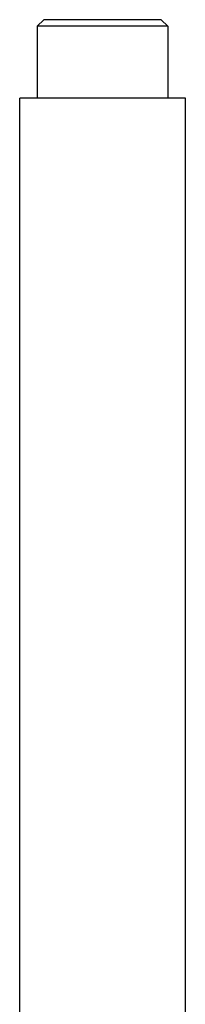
# Model space of a CAD drawing. Header units: inches. Extents: x 0 to 88, y 0 to 68.
# Tile 13 of 22: x 15.3 to 15.8, y 58.5 to 61.4. Entities that reach past the tile are written whole.
import ezdxf

# ---------------------------------------------------------------- set-up
doc = ezdxf.new("R2010")
doc.units = ezdxf.units.IN
doc.header["$LTSCALE"] = 4.84
doc.header["$MEASUREMENT"] = 0
doc.layers.add('206386_1_BL58', color=7, linetype='CONTINUOUS')
doc.layers.add('9206XXM_9206150M_1_BL55', color=7, linetype='CONTINUOUS')

# ---------------------------------------------------------------- blocks, each defined once
blk = doc.blocks.new('9206XXM_9206150M_1_BL55', base_point=(45.5952, 40.9396))
at = {"layer": '9206XXM_9206150M_1_BL55', "color": 7, "linetype": 'CONTINUOUS'}
for p, q in [((15.3545, 61.4275), (15.3348, 61.4078)), ((15.7088, 61.4275), (15.3545, 61.4275)), ((15.7088, 61.4275), (15.7285, 61.4078)), ((15.3348, 61.4078), (15.3348, 61.1913)), ((15.7285, 61.4078), (15.3348, 61.4078)), ((15.7285, 61.4078), (15.7285, 61.1913))]:
    blk.add_line(p, q, dxfattribs=at)
blk = doc.blocks.new('206386_1_BL58', base_point=(45.4505, 40.795))
at = {"layer": '206386_1_BL58', "color": 7, "linetype": 'CONTINUOUS'}
for p, q in [((15.2817, 57.3253), (15.2817, 61.1913)), ((15.7817, 61.1913), (15.2817, 61.1913)), ((15.7817, 57.3251), (15.7817, 61.1913))]:
    blk.add_line(p, q, dxfattribs=at)

msp = doc.modelspace()

# ---------------------------------------------------------------- block references
at = {"layer": '206386_1_BL58'}
msp.add_blockref('206386_1_BL58', (45.4505, 40.795), dxfattribs=at)
at = {"layer": '9206XXM_9206150M_1_BL55'}
msp.add_blockref('9206XXM_9206150M_1_BL55', (45.5952, 40.9396), dxfattribs=at)

doc.saveas('drawing.dxf')
